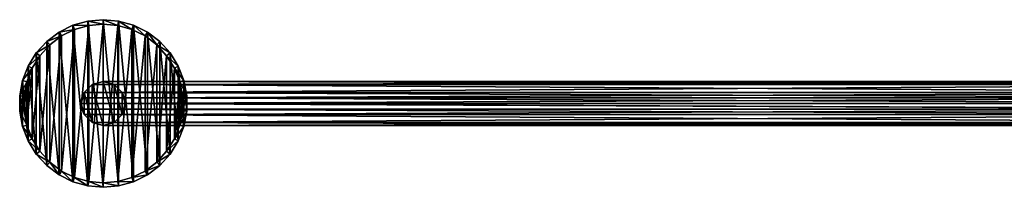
# Model space of a CAD drawing. Header units: millimetres. Extents: x 6 to 1278, y -44 to 44.
# Tile 1 of 209: x 6 to 118, y -10 to 10. Entities that reach past the tile are written whole.
import ezdxf

# ---------------------------------------------------------------- set-up
doc = ezdxf.new("R2010")
doc.units = ezdxf.units.MM
doc.header["$LTSCALE"] = 25.4
doc.layers.get('0').update_dxf_attribs({"true_color": 0xff5454})

# ---------------------------------------------------------------- blocks, each defined once
blk = doc.blocks.new('MORE-TONE-7816-7814.STL')
at = {"color": 18, "true_color": 0x000000}
mesh = blk.add_polyface(dxfattribs=at)
corners = [(6.73, -2.6, 1300.2), (6.41, 0.88, 1300.2), (6.41, -0.88, 1300.2), (6.73, 2.6, 1300.2), (7.37, -4.23, 1300.2), (7.37, 4.23, 1300.2), (8.29, -5.73, 1300.2), (8.29, 5.73, 1300.2), (9.47, -7.02, 1300.2), (9.47, 7.02, 1300.2), (10.87, -8.08, 1300.2), (10.87, 8.08, 1300.2), (12.44, -8.86, 1300.2), (12.44, 8.86, 1300.2), (14.12, -9.34, 1300.2), (14.12, 9.34, 1300.2), (15.87, -9.5, 1300.2), (15.87, 9.5, 1300.2), (17.61, -9.34, 1300.2), (17.61, 9.34, 1300.2), (19.3, -8.86, 1300.2), (19.3, 8.86, 1300.2), (20.87, -8.08, 1300.2), (20.87, 8.08, 1300.2), (22.27, -7.02, 1300.2), (22.27, 7.02, 1300.2), (23.45, -5.73, 1300.2), (23.45, 5.73, 1300.2), (24.37, -4.23, 1300.2), (24.37, 4.23, 1300.2), (25.01, -2.6, 1300.2), (25.01, 2.6, 1300.2), (25.33, -0.88, 1300.2), (25.33, 0.88, 1300.2)]
mesh.append_faces([[corners[k] for k in face] for face in [(0, 1, 2), (31, 32, 33)]], dxfattribs={"vtx0": -1, "color": 18})
mesh.append_faces([[corners[k] for k in face] for face in [(1, 0, 3), (3, 4, 5), (5, 6, 7), (7, 8, 9), (9, 10, 11), (11, 12, 13), (13, 14, 15), (15, 16, 17), (17, 18, 19), (19, 20, 21), (21, 22, 23), (23, 24, 25), (25, 26, 27), (27, 28, 29), (29, 30, 31)]], dxfattribs={"vtx0": -1, "vtx1": -1, "color": 18})
mesh.append_faces([[corners[k] for k in face] for face in [(3, 0, 4), (5, 4, 6), (7, 6, 8), (9, 8, 10), (11, 10, 12), (13, 12, 14), (15, 14, 16), (17, 16, 18), (19, 18, 20), (21, 20, 22), (23, 22, 24), (25, 24, 26), (27, 26, 28), (29, 28, 30), (31, 30, 32)]], dxfattribs={"vtx0": -1, "vtx2": -1, "color": 18})
mesh = blk.add_polyface(dxfattribs=at)
corners = [(7.21, 2.46, 1276.2), (6.91, -0.83, 1276.2), (6.91, 0.83, 1276.2), (7.21, -2.46, 1276.2), (7.81, 4.01, 1276.2), (7.81, -4.01, 1276.2), (8.69, 5.42, 1276.2), (8.69, -5.42, 1276.2), (9.81, 6.65, 1276.2), (9.81, -6.65, 1276.2), (11.13, 7.65, 1276.2), (11.13, -7.65, 1276.2), (12.62, 8.39, 1276.2), (12.62, -8.39, 1276.2), (14.22, 8.85, 1276.2), (14.22, -8.85, 1276.2), (15.87, 9, 1276.2), (15.87, -9, 1276.2), (17.52, 8.85, 1276.2), (17.52, -8.85, 1276.2), (19.12, 8.39, 1276.2), (19.12, -8.39, 1276.2), (20.61, 7.65, 1276.2), (20.61, -7.65, 1276.2), (21.93, 6.65, 1276.2), (21.93, -6.65, 1276.2), (23.05, 5.42, 1276.2), (23.05, -5.42, 1276.2), (23.93, 4.01, 1276.2), (23.93, -4.01, 1276.2), (24.53, 2.46, 1276.2), (24.53, -2.46, 1276.2), (24.83, 0.83, 1276.2), (24.83, -0.83, 1276.2)]
mesh.append_faces([[corners[k] for k in face] for face in [(0, 1, 2), (31, 32, 33)]], dxfattribs={"vtx0": -1, "color": 18})
mesh.append_faces([[corners[k] for k in face] for face in [(1, 0, 3), (3, 4, 5), (5, 6, 7), (7, 8, 9), (9, 10, 11), (11, 12, 13), (13, 14, 15), (15, 16, 17), (17, 18, 19), (19, 20, 21), (21, 22, 23), (23, 24, 25), (25, 26, 27), (27, 28, 29), (29, 30, 31)]], dxfattribs={"vtx0": -1, "vtx1": -1, "color": 18})
mesh.append_faces([[corners[k] for k in face] for face in [(3, 0, 4), (5, 4, 6), (7, 6, 8), (9, 8, 10), (11, 10, 12), (13, 12, 14), (15, 14, 16), (17, 16, 18), (19, 18, 20), (21, 20, 22), (23, 22, 24), (25, 24, 26), (27, 26, 28), (29, 28, 30), (31, 30, 32)]], dxfattribs={"vtx0": -1, "vtx2": -1, "color": 18})
mesh = blk.add_polyface(dxfattribs=at)
corners = [(12.44, 8.86, 1300.2), (14.22, 8.85, 1276.2), (12.62, 8.39, 1276.2), (14.12, 9.34, 1300.2)]
mesh.append_faces([[corners[k] for k in face] for face in [(0, 1, 2), (1, 0, 3)]], dxfattribs={"vtx0": -1, "color": 18})
mesh = blk.add_polyface(dxfattribs=at)
corners = [(14.12, 9.34, 1300.2), (15.87, 9, 1276.2), (14.22, 8.85, 1276.2), (15.87, 9.5, 1300.2)]
mesh.append_faces([[corners[k] for k in face] for face in [(0, 1, 2), (1, 0, 3)]], dxfattribs={"vtx0": -1, "color": 18})
mesh = blk.add_polyface(dxfattribs=at)
corners = [(15.87, 9.5, 1300.2), (17.52, 8.85, 1276.2), (15.87, 9, 1276.2), (17.61, 9.34, 1300.2)]
mesh.append_faces([[corners[k] for k in face] for face in [(0, 1, 2), (1, 0, 3)]], dxfattribs={"vtx0": -1, "color": 18})
mesh = blk.add_polyface(dxfattribs=at)
corners = [(17.61, 9.34, 1300.2), (19.12, 8.39, 1276.2), (17.52, 8.85, 1276.2), (19.3, 8.86, 1300.2)]
mesh.append_faces([[corners[k] for k in face] for face in [(0, 1, 2), (1, 0, 3)]], dxfattribs={"vtx0": -1, "color": 18})
mesh = blk.add_polyface(dxfattribs=at)
corners = [(9.47, 7.02, 1300.2), (11.13, 7.65, 1276.2), (9.81, 6.65, 1276.2), (10.87, 8.08, 1300.2)]
mesh.append_faces([[corners[k] for k in face] for face in [(0, 1, 2), (1, 0, 3)]], dxfattribs={"vtx0": -1, "color": 18})
mesh = blk.add_polyface(dxfattribs=at)
corners = [(10.87, 8.08, 1300.2), (12.62, 8.39, 1276.2), (11.13, 7.65, 1276.2), (12.44, 8.86, 1300.2)]
mesh.append_faces([[corners[k] for k in face] for face in [(0, 1, 2), (1, 0, 3)]], dxfattribs={"vtx0": -1, "color": 18})
mesh = blk.add_polyface(dxfattribs=at)
corners = [(19.3, 8.86, 1300.2), (20.61, 7.65, 1276.2), (19.12, 8.39, 1276.2), (20.87, 8.08, 1300.2)]
mesh.append_faces([[corners[k] for k in face] for face in [(0, 1, 2), (1, 0, 3)]], dxfattribs={"vtx0": -1, "color": 18})
mesh = blk.add_polyface(dxfattribs=at)
corners = [(20.87, 8.08, 1300.2), (21.93, 6.65, 1276.2), (20.61, 7.65, 1276.2), (22.27, 7.02, 1300.2)]
mesh.append_faces([[corners[k] for k in face] for face in [(0, 1, 2), (1, 0, 3)]], dxfattribs={"vtx0": -1, "color": 18})
mesh = blk.add_polyface(dxfattribs=at)
corners = [(8.29, 5.73, 1300.2), (9.81, 6.65, 1276.2), (8.69, 5.42, 1276.2), (9.47, 7.02, 1300.2)]
mesh.append_faces([[corners[k] for k in face] for face in [(0, 1, 2), (1, 0, 3)]], dxfattribs={"vtx0": -1, "color": 18})
mesh = blk.add_polyface(dxfattribs=at)
corners = [(21.93, 6.65, 1276.2), (23.45, 5.73, 1300.2), (23.05, 5.42, 1276.2), (22.27, 7.02, 1300.2)]
mesh.append_faces([[corners[k] for k in face] for face in [(0, 1, 2), (1, 0, 3)]], dxfattribs={"vtx0": -1, "color": 18})
mesh = blk.add_polyface(dxfattribs=at)
corners = [(7.37, 4.23, 1300.2), (8.69, 5.42, 1276.2), (7.81, 4.01, 1276.2), (8.29, 5.73, 1300.2)]
mesh.append_faces([[corners[k] for k in face] for face in [(0, 1, 2), (1, 0, 3)]], dxfattribs={"vtx0": -1, "color": 18})
mesh = blk.add_polyface(dxfattribs=at)
corners = [(23.05, 5.42, 1276.2), (24.37, 4.23, 1300.2), (23.93, 4.01, 1276.2), (23.45, 5.73, 1300.2)]
mesh.append_faces([[corners[k] for k in face] for face in [(0, 1, 2), (1, 0, 3)]], dxfattribs={"vtx0": -1, "color": 18})
mesh = blk.add_polyface(dxfattribs=at)
corners = [(6.73, 2.6, 1300.2), (7.81, 4.01, 1276.2), (7.21, 2.46, 1276.2), (7.37, 4.23, 1300.2)]
mesh.append_faces([[corners[k] for k in face] for face in [(0, 1, 2), (1, 0, 3)]], dxfattribs={"vtx0": -1, "color": 18})
mesh = blk.add_polyface(dxfattribs=at)
corners = [(23.93, 4.01, 1276.2), (25.01, 2.6, 1300.2), (24.53, 2.46, 1276.2), (24.37, 4.23, 1300.2)]
mesh.append_faces([[corners[k] for k in face] for face in [(0, 1, 2), (1, 0, 3)]], dxfattribs={"vtx0": -1, "color": 18})
mesh = blk.add_polyface(dxfattribs=at)
corners = [(6.41, 0.88, 1300.2), (7.21, 2.46, 1276.2), (6.91, 0.83, 1276.2), (6.73, 2.6, 1300.2)]
mesh.append_faces([[corners[k] for k in face] for face in [(0, 1, 2), (1, 0, 3)]], dxfattribs={"vtx0": -1, "color": 18})
mesh = blk.add_polyface(dxfattribs=at)
corners = [(13.7, -1.25, 1277.29), (13.7, 1.25, 1277.29), (13.37, 0, 1277.29), (14.62, -2.17, 1277.29), (14.62, 2.17, 1277.29), (15.87, -2.5, 1277.29), (15.87, 2.5, 1277.29), (17.12, -2.17, 1277.29), (17.12, 2.17, 1277.29), (18.03, -1.25, 1277.29), (18.03, 1.25, 1277.29), (18.37, 0, 1277.29)]
mesh.append_faces([[corners[k] for k in face] for face in [(0, 1, 2), (10, 9, 11)]], dxfattribs={"vtx0": -1, "color": 18})
mesh.append_faces([[corners[k] for k in face] for face in [(1, 3, 4), (4, 5, 6), (6, 7, 8), (8, 9, 10)]], dxfattribs={"vtx0": -1, "vtx1": -1, "color": 18})
mesh.append_faces([[corners[k] for k in face] for face in [(1, 0, 3), (4, 3, 5), (6, 5, 7), (8, 7, 9)]], dxfattribs={"vtx0": -1, "vtx2": -1, "color": 18})
mesh = blk.add_polyface(dxfattribs=at)
corners = [(14.62, 2.17, 1274.81), (162.96, 2.5, 129.56), (161.71, 2.17, 129.48), (15.87, 2.5, 1274.89)]
mesh.append_faces([[corners[k] for k in face] for face in [(0, 1, 2), (1, 0, 3)]], dxfattribs={"vtx0": -1, "color": 18})
mesh = blk.add_polyface(dxfattribs=at)
corners = [(14.62, 2.17, 1277.29), (15.87, 2.5, 1274.89), (14.62, 2.17, 1274.81), (15.87, 2.5, 1277.29)]
mesh.append_faces([[corners[k] for k in face] for face in [(0, 1, 2), (1, 0, 3)]], dxfattribs={"vtx0": -1, "color": 18})
mesh = blk.add_polyface(dxfattribs=at)
corners = [(15.87, 2.5, 1274.89), (164.21, 2.17, 129.64), (162.96, 2.5, 129.56), (17.12, 2.17, 1274.97)]
mesh.append_faces([[corners[k] for k in face] for face in [(0, 1, 2), (1, 0, 3)]], dxfattribs={"vtx0": -1, "color": 18})
mesh = blk.add_polyface(dxfattribs=at)
corners = [(15.87, 2.5, 1277.29), (17.12, 2.17, 1274.97), (15.87, 2.5, 1274.89), (17.12, 2.17, 1277.29)]
mesh.append_faces([[corners[k] for k in face] for face in [(0, 1, 2), (1, 0, 3)]], dxfattribs={"vtx0": -1, "color": 18})
mesh = blk.add_polyface(dxfattribs=at)
corners = [(24.53, 2.46, 1276.2), (25.33, 0.88, 1300.2), (24.83, 0.83, 1276.2), (25.01, 2.6, 1300.2)]
mesh.append_faces([[corners[k] for k in face] for face in [(0, 1, 2), (1, 0, 3)]], dxfattribs={"vtx0": -1, "color": 18})
mesh = blk.add_polyface(dxfattribs=at)
corners = [(13.7, 1.25, 1277.29), (13.45, 0.65, 1274.74), (13.37, 0, 1277.29)]
mesh.append_faces([[corners[k] for k in face] for face in [(0, 1, 2)]], dxfattribs={"color": 18})
mesh = blk.add_polyface(dxfattribs=at)
corners = [(13.7, 1.25, 1274.75), (160.55, 0.65, 129.41), (13.45, 0.65, 1274.74), (160.8, 1.25, 129.42)]
mesh.append_faces([[corners[k] for k in face] for face in [(0, 1, 2), (1, 0, 3)]], dxfattribs={"vtx0": -1, "color": 18})
mesh = blk.add_polyface(dxfattribs=at)
corners = [(13.7, 1.25, 1274.75), (13.45, 0.65, 1274.74), (13.7, 1.25, 1277.29)]
mesh.append_faces([[corners[k] for k in face] for face in [(0, 1, 2)]], dxfattribs={"color": 18})
mesh = blk.add_polyface(dxfattribs=at)
corners = [(13.7, 1.25, 1274.75), (161.71, 2.17, 129.48), (160.8, 1.25, 129.42), (14.62, 2.17, 1274.81)]
mesh.append_faces([[corners[k] for k in face] for face in [(0, 1, 2), (1, 0, 3)]], dxfattribs={"vtx0": -1, "color": 18})
mesh = blk.add_polyface(dxfattribs=at)
corners = [(14.62, 2.17, 1277.29), (13.7, 1.25, 1274.75), (13.7, 1.25, 1277.29), (14.62, 2.17, 1274.81)]
mesh.append_faces([[corners[k] for k in face] for face in [(0, 1, 2), (1, 0, 3)]], dxfattribs={"vtx0": -1, "color": 18})
mesh = blk.add_polyface(dxfattribs=at)
corners = [(17.12, 2.17, 1274.97), (165.13, 1.25, 129.7), (164.21, 2.17, 129.64), (18.03, 1.25, 1275.03)]
mesh.append_faces([[corners[k] for k in face] for face in [(0, 1, 2), (1, 0, 3)]], dxfattribs={"vtx0": -1, "color": 18})
mesh = blk.add_polyface(dxfattribs=at)
corners = [(17.12, 2.17, 1277.29), (18.03, 1.25, 1275.03), (17.12, 2.17, 1274.97), (18.03, 1.25, 1277.29)]
mesh.append_faces([[corners[k] for k in face] for face in [(0, 1, 2), (1, 0, 3)]], dxfattribs={"vtx0": -1, "color": 18})
mesh = blk.add_polyface(dxfattribs=at)
corners = [(165.13, 1.25, 129.7), (18.28, 0.65, 1275.05), (165.38, 0.65, 129.72), (18.03, 1.25, 1275.03)]
mesh.append_faces([[corners[k] for k in face] for face in [(0, 1, 2), (1, 0, 3)]], dxfattribs={"vtx0": -1, "color": 18})
mesh = blk.add_polyface(dxfattribs=at)
corners = [(18.03, 1.25, 1277.29), (18.37, 0, 1277.29), (18.37, 0, 1275.05)]
mesh.append_faces([[corners[k] for k in face] for face in [(0, 1, 2)]], dxfattribs={"color": 18})
mesh = blk.add_polyface(dxfattribs=at)
corners = [(18.03, 1.25, 1277.29), (18.37, 0, 1275.05), (18.28, 0.65, 1275.05)]
mesh.append_faces([[corners[k] for k in face] for face in [(0, 1, 2)]], dxfattribs={"color": 18})
mesh = blk.add_polyface(dxfattribs=at)
corners = [(18.03, 1.25, 1277.29), (18.28, 0.65, 1275.05), (18.03, 1.25, 1275.03)]
mesh.append_faces([[corners[k] for k in face] for face in [(0, 1, 2)]], dxfattribs={"color": 18})
mesh = blk.add_polyface(dxfattribs=at)
corners = [(6.41, 0.88, 1300.2), (6.91, -0.83, 1276.2), (6.41, -0.88, 1300.2), (6.91, 0.83, 1276.2)]
mesh.append_faces([[corners[k] for k in face] for face in [(0, 1, 2), (1, 0, 3)]], dxfattribs={"vtx0": -1, "color": 18})
mesh = blk.add_polyface(dxfattribs=at)
corners = [(13.37, 0, 1274.73), (160.55, 0.65, 129.41), (160.46, 0, 129.4), (13.45, 0.65, 1274.74)]
mesh.append_faces([[corners[k] for k in face] for face in [(0, 1, 2), (1, 0, 3)]], dxfattribs={"vtx0": -1, "color": 18})
mesh = blk.add_polyface(dxfattribs=at)
corners = [(13.45, 0.65, 1274.74), (13.37, 0, 1274.73), (13.37, 0, 1277.29)]
mesh.append_faces([[corners[k] for k in face] for face in [(0, 1, 2)]], dxfattribs={"color": 18})
mesh = blk.add_polyface(dxfattribs=at)
corners = [(18.28, 0.65, 1275.05), (165.48, 0, 129.72), (165.38, 0.65, 129.72)]
mesh.append_faces([[corners[k] for k in face] for face in [(0, 1, 2)]], dxfattribs={"color": 18})
mesh = blk.add_polyface(dxfattribs=at)
corners = [(18.28, 0.65, 1275.05), (18.37, 0, 1275.05), (165.48, 0, 129.72)]
mesh.append_faces([[corners[k] for k in face] for face in [(0, 1, 2)]], dxfattribs={"color": 18})
mesh = blk.add_polyface(dxfattribs=at)
corners = [(165.48, 0, 129.72), (18.37, 0, 1275.05), (165.38, -0.65, 129.72)]
mesh.append_faces([[corners[k] for k in face] for face in [(0, 1, 2)]], dxfattribs={"color": 18})
mesh = blk.add_polyface(dxfattribs=at)
corners = [(24.83, -0.83, 1276.2), (25.33, 0.88, 1300.2), (25.33, -0.88, 1300.2), (24.83, 0.83, 1276.2)]
mesh.append_faces([[corners[k] for k in face] for face in [(0, 1, 2), (1, 0, 3)]], dxfattribs={"vtx0": -1, "color": 18})
mesh = blk.add_polyface(dxfattribs=at)
corners = [(6.41, -0.88, 1300.2), (7.21, -2.46, 1276.2), (6.73, -2.6, 1300.2), (6.91, -0.83, 1276.2)]
mesh.append_faces([[corners[k] for k in face] for face in [(0, 1, 2), (1, 0, 3)]], dxfattribs={"vtx0": -1, "color": 18})
mesh = blk.add_polyface(dxfattribs=at)
corners = [(13.37, 0, 1274.73), (160.55, -0.65, 129.41), (13.45, -0.65, 1274.74), (160.46, 0, 129.4)]
mesh.append_faces([[corners[k] for k in face] for face in [(0, 1, 2), (1, 0, 3)]], dxfattribs={"vtx0": -1, "color": 18})
mesh = blk.add_polyface(dxfattribs=at)
corners = [(13.37, 0, 1274.73), (13.45, -0.65, 1274.74), (13.37, 0, 1277.29)]
mesh.append_faces([[corners[k] for k in face] for face in [(0, 1, 2)]], dxfattribs={"color": 18})
mesh = blk.add_polyface(dxfattribs=at)
corners = [(13.37, 0, 1277.29), (13.45, -0.65, 1274.74), (13.7, -1.25, 1277.29)]
mesh.append_faces([[corners[k] for k in face] for face in [(0, 1, 2)]], dxfattribs={"color": 18})
mesh = blk.add_polyface(dxfattribs=at)
corners = [(13.45, -0.65, 1274.74), (160.8, -1.25, 129.42), (13.7, -1.25, 1274.75), (160.55, -0.65, 129.41)]
mesh.append_faces([[corners[k] for k in face] for face in [(0, 1, 2), (1, 0, 3)]], dxfattribs={"vtx0": -1, "color": 18})
mesh = blk.add_polyface(dxfattribs=at)
corners = [(13.45, -0.65, 1274.74), (13.7, -1.25, 1274.75), (13.7, -1.25, 1277.29)]
mesh.append_faces([[corners[k] for k in face] for face in [(0, 1, 2)]], dxfattribs={"color": 18})
mesh = blk.add_polyface(dxfattribs=at)
corners = [(18.37, 0, 1277.29), (18.03, -1.25, 1277.29), (18.28, -0.65, 1275.05)]
mesh.append_faces([[corners[k] for k in face] for face in [(0, 1, 2)]], dxfattribs={"color": 18})
mesh = blk.add_polyface(dxfattribs=at)
corners = [(165.38, -0.65, 129.72), (18.03, -1.25, 1275.03), (165.13, -1.25, 129.7), (18.28, -0.65, 1275.05)]
mesh.append_faces([[corners[k] for k in face] for face in [(0, 1, 2), (1, 0, 3)]], dxfattribs={"vtx0": -1, "color": 18})
mesh = blk.add_polyface(dxfattribs=at)
corners = [(18.28, -0.65, 1275.05), (18.03, -1.25, 1277.29), (18.03, -1.25, 1275.03)]
mesh.append_faces([[corners[k] for k in face] for face in [(0, 1, 2)]], dxfattribs={"color": 18})
mesh = blk.add_polyface(dxfattribs=at)
corners = [(18.37, 0, 1275.05), (18.28, -0.65, 1275.05), (165.38, -0.65, 129.72)]
mesh.append_faces([[corners[k] for k in face] for face in [(0, 1, 2)]], dxfattribs={"color": 18})
mesh = blk.add_polyface(dxfattribs=at)
corners = [(18.37, 0, 1275.05), (18.37, 0, 1277.29), (18.28, -0.65, 1275.05)]
mesh.append_faces([[corners[k] for k in face] for face in [(0, 1, 2)]], dxfattribs={"color": 18})
mesh = blk.add_polyface(dxfattribs=at)
corners = [(24.53, -2.46, 1276.2), (25.33, -0.88, 1300.2), (25.01, -2.6, 1300.2), (24.83, -0.83, 1276.2)]
mesh.append_faces([[corners[k] for k in face] for face in [(0, 1, 2), (1, 0, 3)]], dxfattribs={"vtx0": -1, "color": 18})
mesh = blk.add_polyface(dxfattribs=at)
corners = [(161.71, -2.17, 129.48), (13.7, -1.25, 1274.75), (160.8, -1.25, 129.42), (14.62, -2.17, 1274.81)]
mesh.append_faces([[corners[k] for k in face] for face in [(0, 1, 2), (1, 0, 3)]], dxfattribs={"vtx0": -1, "color": 18})
mesh = blk.add_polyface(dxfattribs=at)
corners = [(13.7, -1.25, 1277.29), (14.62, -2.17, 1274.81), (14.62, -2.17, 1277.29), (13.7, -1.25, 1274.75)]
mesh.append_faces([[corners[k] for k in face] for face in [(0, 1, 2), (1, 0, 3)]], dxfattribs={"vtx0": -1, "color": 18})
mesh = blk.add_polyface(dxfattribs=at)
corners = [(162.96, -2.5, 129.56), (14.62, -2.17, 1274.81), (161.71, -2.17, 129.48), (15.87, -2.5, 1274.89)]
mesh.append_faces([[corners[k] for k in face] for face in [(0, 1, 2), (1, 0, 3)]], dxfattribs={"vtx0": -1, "color": 18})
mesh = blk.add_polyface(dxfattribs=at)
corners = [(15.87, -2.5, 1274.89), (14.62, -2.17, 1277.29), (14.62, -2.17, 1274.81), (15.87, -2.5, 1277.29)]
mesh.append_faces([[corners[k] for k in face] for face in [(0, 1, 2), (1, 0, 3)]], dxfattribs={"vtx0": -1, "color": 18})
mesh = blk.add_polyface(dxfattribs=at)
corners = [(164.21, -2.17, 129.64), (15.87, -2.5, 1274.89), (162.96, -2.5, 129.56), (17.12, -2.17, 1274.97)]
mesh.append_faces([[corners[k] for k in face] for face in [(0, 1, 2), (1, 0, 3)]], dxfattribs={"vtx0": -1, "color": 18})
mesh = blk.add_polyface(dxfattribs=at)
corners = [(17.12, -2.17, 1274.97), (15.87, -2.5, 1277.29), (15.87, -2.5, 1274.89), (17.12, -2.17, 1277.29)]
mesh.append_faces([[corners[k] for k in face] for face in [(0, 1, 2), (1, 0, 3)]], dxfattribs={"vtx0": -1, "color": 18})
mesh = blk.add_polyface(dxfattribs=at)
corners = [(165.13, -1.25, 129.7), (17.12, -2.17, 1274.97), (164.21, -2.17, 129.64), (18.03, -1.25, 1275.03)]
mesh.append_faces([[corners[k] for k in face] for face in [(0, 1, 2), (1, 0, 3)]], dxfattribs={"vtx0": -1, "color": 18})
mesh = blk.add_polyface(dxfattribs=at)
corners = [(18.03, -1.25, 1275.03), (17.12, -2.17, 1277.29), (17.12, -2.17, 1274.97), (18.03, -1.25, 1277.29)]
mesh.append_faces([[corners[k] for k in face] for face in [(0, 1, 2), (1, 0, 3)]], dxfattribs={"vtx0": -1, "color": 18})
mesh = blk.add_polyface(dxfattribs=at)
corners = [(6.73, -2.6, 1300.2), (7.81, -4.01, 1276.2), (7.37, -4.23, 1300.2), (7.21, -2.46, 1276.2)]
mesh.append_faces([[corners[k] for k in face] for face in [(0, 1, 2), (1, 0, 3)]], dxfattribs={"vtx0": -1, "color": 18})
mesh = blk.add_polyface(dxfattribs=at)
corners = [(23.93, -4.01, 1276.2), (25.01, -2.6, 1300.2), (24.37, -4.23, 1300.2), (24.53, -2.46, 1276.2)]
mesh.append_faces([[corners[k] for k in face] for face in [(0, 1, 2), (1, 0, 3)]], dxfattribs={"vtx0": -1, "color": 18})
mesh = blk.add_polyface(dxfattribs=at)
corners = [(7.37, -4.23, 1300.2), (8.69, -5.42, 1276.2), (8.29, -5.73, 1300.2), (7.81, -4.01, 1276.2)]
mesh.append_faces([[corners[k] for k in face] for face in [(0, 1, 2), (1, 0, 3)]], dxfattribs={"vtx0": -1, "color": 18})
mesh = blk.add_polyface(dxfattribs=at)
corners = [(23.05, -5.42, 1276.2), (24.37, -4.23, 1300.2), (23.45, -5.73, 1300.2), (23.93, -4.01, 1276.2)]
mesh.append_faces([[corners[k] for k in face] for face in [(0, 1, 2), (1, 0, 3)]], dxfattribs={"vtx0": -1, "color": 18})
mesh = blk.add_polyface(dxfattribs=at)
corners = [(8.29, -5.73, 1300.2), (9.81, -6.65, 1276.2), (9.47, -7.02, 1300.2), (8.69, -5.42, 1276.2)]
mesh.append_faces([[corners[k] for k in face] for face in [(0, 1, 2), (1, 0, 3)]], dxfattribs={"vtx0": -1, "color": 18})
mesh = blk.add_polyface(dxfattribs=at)
corners = [(21.93, -6.65, 1276.2), (23.45, -5.73, 1300.2), (22.27, -7.02, 1300.2), (23.05, -5.42, 1276.2)]
mesh.append_faces([[corners[k] for k in face] for face in [(0, 1, 2), (1, 0, 3)]], dxfattribs={"vtx0": -1, "color": 18})
mesh = blk.add_polyface(dxfattribs=at)
corners = [(10.87, -8.08, 1300.2), (9.81, -6.65, 1276.2), (11.13, -7.65, 1276.2), (9.47, -7.02, 1300.2)]
mesh.append_faces([[corners[k] for k in face] for face in [(0, 1, 2), (1, 0, 3)]], dxfattribs={"vtx0": -1, "color": 18})
mesh = blk.add_polyface(dxfattribs=at)
corners = [(22.27, -7.02, 1300.2), (20.61, -7.65, 1276.2), (21.93, -6.65, 1276.2), (20.87, -8.08, 1300.2)]
mesh.append_faces([[corners[k] for k in face] for face in [(0, 1, 2), (1, 0, 3)]], dxfattribs={"vtx0": -1, "color": 18})
mesh = blk.add_polyface(dxfattribs=at)
corners = [(12.44, -8.86, 1300.2), (11.13, -7.65, 1276.2), (12.62, -8.39, 1276.2), (10.87, -8.08, 1300.2)]
mesh.append_faces([[corners[k] for k in face] for face in [(0, 1, 2), (1, 0, 3)]], dxfattribs={"vtx0": -1, "color": 18})
mesh = blk.add_polyface(dxfattribs=at)
corners = [(20.87, -8.08, 1300.2), (19.12, -8.39, 1276.2), (20.61, -7.65, 1276.2), (19.3, -8.86, 1300.2)]
mesh.append_faces([[corners[k] for k in face] for face in [(0, 1, 2), (1, 0, 3)]], dxfattribs={"vtx0": -1, "color": 18})
mesh = blk.add_polyface(dxfattribs=at)
corners = [(14.12, -9.34, 1300.2), (12.62, -8.39, 1276.2), (14.22, -8.85, 1276.2), (12.44, -8.86, 1300.2)]
mesh.append_faces([[corners[k] for k in face] for face in [(0, 1, 2), (1, 0, 3)]], dxfattribs={"vtx0": -1, "color": 18})
mesh = blk.add_polyface(dxfattribs=at)
corners = [(15.87, -9.5, 1300.2), (14.22, -8.85, 1276.2), (15.87, -9, 1276.2), (14.12, -9.34, 1300.2)]
mesh.append_faces([[corners[k] for k in face] for face in [(0, 1, 2), (1, 0, 3)]], dxfattribs={"vtx0": -1, "color": 18})
mesh = blk.add_polyface(dxfattribs=at)
corners = [(17.61, -9.34, 1300.2), (15.87, -9, 1276.2), (17.52, -8.85, 1276.2), (15.87, -9.5, 1300.2)]
mesh.append_faces([[corners[k] for k in face] for face in [(0, 1, 2), (1, 0, 3)]], dxfattribs={"vtx0": -1, "color": 18})
mesh = blk.add_polyface(dxfattribs=at)
corners = [(19.3, -8.86, 1300.2), (17.52, -8.85, 1276.2), (19.12, -8.39, 1276.2), (17.61, -9.34, 1300.2)]
mesh.append_faces([[corners[k] for k in face] for face in [(0, 1, 2), (1, 0, 3)]], dxfattribs={"vtx0": -1, "color": 18})

msp = doc.modelspace()

# ---------------------------------------------------------------- block references
at = {"color": 0}
msp.add_blockref('MORE-TONE-7816-7814.STL', (0, 0), dxfattribs=at)

doc.saveas('drawing.dxf')
